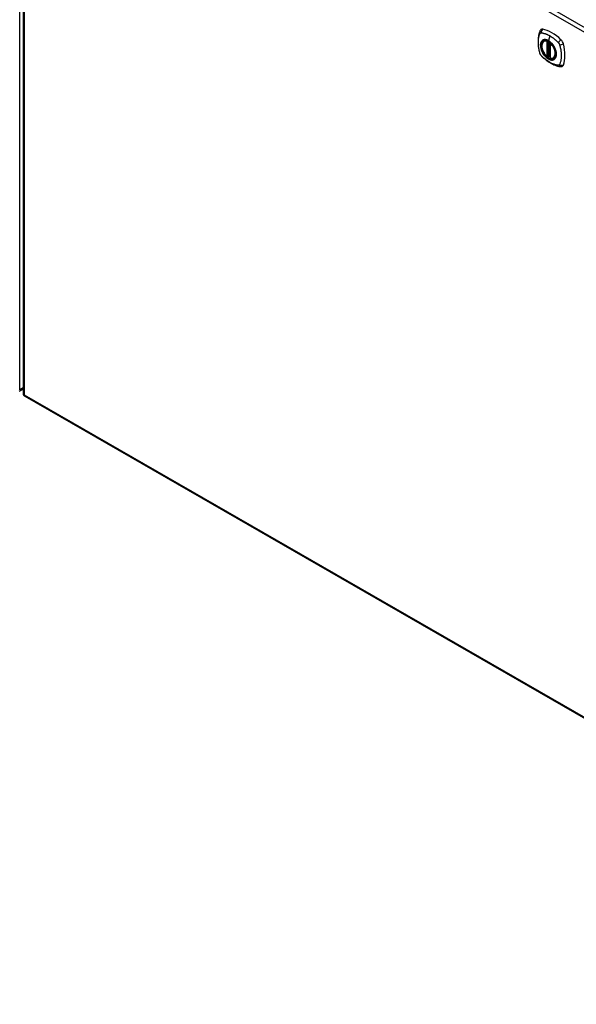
# Model space of a CAD drawing. Header units: inches. Extents: x 14 to 456, y 41 to 215.
# Tile 151 of 154: x 421 to 439, y 149 to 181. Entities that reach past the tile are written whole.
import ezdxf

# ---------------------------------------------------------------- set-up
doc = ezdxf.new("R2010")
doc.units = ezdxf.units.IN
doc.header["$MEASUREMENT"] = 0
doc.layers.add('Visible Edges(ANSI)', color=7, linetype='Continuous', lineweight=25)
doc.layers.add('Visible Tangent Edges(ANSI)', color=7, linetype='Continuous', lineweight=25)

msp = doc.modelspace()

# ---------------------------------------------------------------- linework, layer by layer
at = {"layer": 'Visible Edges(ANSI)'}
for p, q in [((421.095, 190.647), (421.095, 168.802)), ((437.69, 180.04), (437.701, 180.046)), ((437.885, 179.979), (437.885, 179.5)), ((437.816, 179.556), (437.802, 179.548)), ((437.831, 179.553), (437.829, 179.555)), ((437.885, 179.576), (437.844, 179.552)), ((438.002, 179.497), (438.013, 179.503)), ((420.964, 168.877), (421.095, 168.953)), ((421.145, 168.716), (454.807, 149.332))]:
    msp.add_line(p, q, dxfattribs=at)
at = {"layer": 'Visible Edges(ANSI)', "flags": 128}
for points in [[(437.556, 180.349), (437.548, 180.327), (437.542, 180.308), (437.537, 180.289), (437.532, 180.27), (437.528, 180.252), (437.523, 180.232), (437.516, 180.192), (437.51, 180.151), (437.506, 180.11), (437.504, 180.068), (437.503, 180.025), (437.504, 179.981), (437.506, 179.937), (437.51, 179.892), (437.516, 179.848), (437.523, 179.802), (437.531, 179.757), (437.541, 179.711), (437.546, 179.688), (437.549, 179.676), (437.553, 179.662)], [(437.594, 180.405), (437.581, 180.391), (437.571, 180.377), (437.562, 180.363), (437.556, 180.349)], [(437.788, 179.549), (437.774, 179.562), (437.761, 179.575), (437.747, 179.589), (437.734, 179.604), (437.722, 179.62), (437.71, 179.636), (437.699, 179.653), (437.688, 179.671), (437.678, 179.688), (437.669, 179.706), (437.66, 179.725), (437.652, 179.743), (437.645, 179.762), (437.639, 179.781), (437.634, 179.799), (437.63, 179.818), (437.626, 179.836), (437.624, 179.854), (437.622, 179.872), (437.621, 179.889), (437.622, 179.906), (437.623, 179.922), (437.626, 179.938), (437.629, 179.953), (437.633, 179.967), (437.638, 179.98), (437.645, 179.993), (437.652, 180.004), (437.66, 180.015), (437.669, 180.024), (437.679, 180.033), (437.69, 180.04)], [(437.944, 179.958), (437.962, 179.936), (437.98, 179.913), (437.996, 179.889), (438.012, 179.863), (438.026, 179.838), (438.038, 179.811), (438.05, 179.785), (438.059, 179.758)], [(437.553, 179.662), (437.557, 179.649), (437.562, 179.636), (437.568, 179.623), (437.575, 179.611), (437.582, 179.599), (437.59, 179.587), (437.599, 179.576), (437.609, 179.566)], [(437.609, 179.566), (437.618, 179.556), (437.628, 179.547), (437.645, 179.53), (437.679, 179.5), (437.715, 179.47), (437.751, 179.441), (437.787, 179.414), (437.823, 179.388), (437.86, 179.364), (437.898, 179.342), (437.935, 179.321), (437.973, 179.302), (438.011, 179.285), (438.049, 179.27), (438.087, 179.256), (438.126, 179.244), (438.164, 179.235), (438.183, 179.231), (438.193, 179.229), (438.204, 179.227)], [(437.829, 179.555), (437.826, 179.556), (437.823, 179.557), (437.819, 179.557), (437.816, 179.556)], [(438.002, 179.497), (437.991, 179.491), (437.978, 179.487), (437.965, 179.484), (437.951, 179.482), (437.937, 179.482), (437.923, 179.483), (437.908, 179.485), (437.893, 179.489)], [(438.204, 179.227), (438.219, 179.225), (438.236, 179.225), (438.253, 179.227), (438.271, 179.231)]]:
    msp.add_lwpolyline(points, dxfattribs=at)
at = {"layer": 'Visible Edges(ANSI)'}
for centre, radius, start, end in [((437.896, 179.979), 0.0118, 137.2248, 180), ((437.796, 179.558), 0.0118, 229.4263, 299.936), ((437.838, 179.563), 0.0118, 232.2158, 299.936), ((437.896, 179.5), 0.0118, 180, 253.542), ((421.194, 168.802), 0.099, 180, 240.064)]:
    msp.add_arc(centre, radius, start, end, dxfattribs=at)
for centre, major_axis, start_param, end_param in [((437.693, 180.259), (-0.088, 0.154), 5.827357, 6.408431), ((437.944, 179.261), (-0.639, 1.109), 5.172085, 5.827357), ((437.839, 179.764), (0.157, -0.273), 2.362013, 7.062765), ((438.195, 179.97), (0.088, -0.154), 1.114968, 2.030492), ((437.457, 180.105), (-0.639, 1.109), 3.601288, 4.256561), ((438.195, 179.39), (0.088, -0.154), 6.157956, 6.742881)]:
    msp.add_ellipse(centre, major_axis=major_axis, ratio=0.578093, start_param=start_param, end_param=end_param, dxfattribs=at)
msp.add_ellipse((437.836, 179.762), major_axis=(-0.16, 0.277), ratio=0.578093, dxfattribs=at)
at = {"layer": 'Visible Tangent Edges(ANSI)'}
for p, q in [((420.985, 168.923), (420.985, 190.767)), ((454.786, 171.222), (421.124, 190.607)), ((421.124, 190.607), (421.124, 168.762)), ((421.194, 190.728), (454.856, 171.343)), ((437.879, 180.209), (437.835, 180.054)), ((437.788, 180.032), (437.788, 179.553)), ((437.804, 180.032), (437.811, 180.036)), ((437.804, 179.553), (437.804, 180.032)), ((437.816, 180.034), (437.816, 179.56)), ((437.831, 179.56), (437.831, 180.026)), ((437.846, 179.558), (437.846, 180.018)), ((437.888, 179.495), (437.888, 179.974)), ((437.816, 179.56), (437.804, 179.553)), ((437.885, 179.58), (437.846, 179.558)), ((421.095, 168.986), (420.985, 168.923)), ((421.124, 168.762), (454.786, 149.377))]:
    msp.add_line(p, q, dxfattribs=at)
at = {"layer": 'Visible Tangent Edges(ANSI)', "flags": 128}
for points in [[(437.566, 179.648), (437.557, 179.681), (437.549, 179.711), (437.543, 179.74), (437.537, 179.77), (437.531, 179.799), (437.527, 179.828), (437.522, 179.857), (437.519, 179.886), (437.517, 179.914), (437.515, 179.942), (437.514, 179.97), (437.513, 179.997), (437.514, 180.024), (437.515, 180.05), (437.517, 180.076), (437.519, 180.101), (437.522, 180.126), (437.526, 180.15), (437.531, 180.173), (437.537, 180.196), (437.543, 180.219), (437.549, 180.24), (437.557, 180.262), (437.566, 180.283)], [(437.566, 180.283), (437.567, 180.284), (437.567, 180.285), (437.568, 180.286), (437.568, 180.287), (437.569, 180.287), (437.569, 180.288), (437.57, 180.289), (437.571, 180.29), (437.571, 180.29), (437.572, 180.291), (437.572, 180.292), (437.573, 180.293), (437.574, 180.293), (437.574, 180.294), (437.575, 180.295), (437.576, 180.295), (437.576, 180.296), (437.577, 180.296), (437.578, 180.297), (437.578, 180.297), (437.579, 180.298), (437.58, 180.298), (437.581, 180.299), (437.581, 180.299)], [(437.581, 180.299), (437.582, 180.3), (437.583, 180.3), (437.584, 180.301), (437.585, 180.301), (437.585, 180.301), (437.586, 180.302), (437.587, 180.302), (437.588, 180.302), (437.589, 180.303), (437.59, 180.303), (437.591, 180.303), (437.591, 180.303), (437.592, 180.303), (437.593, 180.304), (437.594, 180.304), (437.595, 180.304), (437.596, 180.304), (437.597, 180.304), (437.598, 180.304), (437.599, 180.304), (437.6, 180.304), (437.601, 180.304), (437.602, 180.304), (437.603, 180.304)], [(437.603, 180.304), (437.616, 180.304), (437.627, 180.302), (437.638, 180.3), (437.649, 180.298), (437.66, 180.296), (437.671, 180.293), (437.682, 180.29), (437.693, 180.287), (437.705, 180.284), (437.716, 180.281), (437.728, 180.277), (437.739, 180.273), (437.751, 180.269), (437.762, 180.265), (437.774, 180.261), (437.785, 180.256), (437.797, 180.251), (437.809, 180.246), (437.82, 180.24), (437.832, 180.234), (437.843, 180.229), (437.855, 180.222), (437.867, 180.216), (437.879, 180.209)], [(437.879, 180.209), (437.89, 180.203), (437.902, 180.195), (437.914, 180.188), (437.925, 180.181), (437.937, 180.173), (437.948, 180.165), (437.96, 180.157), (437.971, 180.149), (437.983, 180.14), (437.994, 180.131), (438.006, 180.122), (438.017, 180.113), (438.029, 180.104), (438.04, 180.094), (438.051, 180.085), (438.062, 180.075), (438.074, 180.065), (438.085, 180.055), (438.096, 180.045), (438.107, 180.034), (438.118, 180.024), (438.129, 180.013), (438.139, 180.002), (438.152, 179.988)], [(437.64, 180.059), (437.631, 180.051), (437.623, 180.042), (437.615, 180.032), (437.609, 180.022), (437.603, 180.01), (437.597, 179.997), (437.593, 179.984), (437.589, 179.97), (437.586, 179.955), (437.584, 179.94), (437.583, 179.924), (437.582, 179.907), (437.583, 179.89), (437.584, 179.872), (437.586, 179.854), (437.589, 179.836), (437.593, 179.818), (437.597, 179.799), (437.603, 179.78), (437.609, 179.762), (437.616, 179.743), (437.623, 179.724), (437.631, 179.706), (437.64, 179.687)], [(438.059, 179.758), (438.077, 179.689), (438.084, 179.624), (438.079, 179.565), (438.063, 179.515), (438.037, 179.477), (438.001, 179.451), (437.958, 179.441), (437.908, 179.445), (437.856, 179.463), (437.802, 179.495), (437.75, 179.54), (437.702, 179.595), (437.66, 179.657), (437.627, 179.724), (437.602, 179.793), (437.589, 179.861), (437.587, 179.924), (437.596, 179.98), (437.616, 180.025), (437.646, 180.059), (437.685, 180.078), (437.731, 180.084), (437.782, 180.074), (437.835, 180.05)], [(437.673, 180.079), (437.672, 180.078), (437.67, 180.078), (437.669, 180.077), (437.667, 180.076), (437.666, 180.076), (437.665, 180.075), (437.663, 180.074), (437.662, 180.074), (437.66, 180.073), (437.659, 180.072), (437.657, 180.071), (437.656, 180.07), (437.655, 180.07), (437.653, 180.069), (437.652, 180.068), (437.651, 180.067), (437.649, 180.066), (437.648, 180.065), (437.647, 180.064), (437.645, 180.063), (437.644, 180.062), (437.643, 180.061), (437.641, 180.06), (437.64, 180.059)], [(437.835, 180.054), (437.827, 180.058), (437.82, 180.061), (437.813, 180.065), (437.806, 180.068), (437.798, 180.071), (437.791, 180.074), (437.784, 180.077), (437.777, 180.079), (437.77, 180.081), (437.763, 180.083), (437.756, 180.084), (437.749, 180.085), (437.742, 180.086), (437.735, 180.087), (437.729, 180.087), (437.722, 180.088), (437.716, 180.087), (437.709, 180.087), (437.703, 180.086), (437.697, 180.085), (437.691, 180.084), (437.685, 180.083), (437.679, 180.081), (437.673, 180.079)], [(437.995, 179.893), (437.99, 179.902), (437.984, 179.91), (437.978, 179.919), (437.972, 179.927), (437.966, 179.935), (437.959, 179.943), (437.953, 179.951), (437.947, 179.958), (437.94, 179.966), (437.934, 179.973), (437.927, 179.98), (437.92, 179.987), (437.913, 179.994), (437.906, 180), (437.899, 180.006), (437.892, 180.013), (437.885, 180.018), (437.878, 180.024), (437.871, 180.03), (437.864, 180.035), (437.856, 180.04), (437.849, 180.045), (437.842, 180.049), (437.835, 180.054)], [(437.835, 180.05), (437.84, 180.047), (437.844, 180.044), (437.849, 180.041), (437.854, 180.038), (437.859, 180.035), (437.863, 180.032), (437.868, 180.029), (437.873, 180.025), (437.877, 180.022), (437.882, 180.018), (437.886, 180.014), (437.891, 180.01), (437.896, 180.006), (437.9, 180.002), (437.905, 179.998), (437.909, 179.994), (437.914, 179.99), (437.918, 179.986), (437.923, 179.981), (437.927, 179.977), (437.931, 179.972), (437.936, 179.968), (437.94, 179.963), (437.944, 179.958)], [(438.029, 179.836), (438.027, 179.838), (438.026, 179.841), (438.025, 179.843), (438.023, 179.846), (438.022, 179.848), (438.021, 179.851), (438.019, 179.853), (438.018, 179.855), (438.017, 179.858), (438.015, 179.86), (438.014, 179.863), (438.013, 179.865), (438.011, 179.867), (438.01, 179.87), (438.008, 179.872), (438.007, 179.875), (438.006, 179.877), (438.004, 179.879), (438.003, 179.882), (438.001, 179.884), (438, 179.886), (437.998, 179.889), (437.997, 179.891), (437.995, 179.893)], [(438.152, 179.988), (438.154, 179.986), (438.156, 179.983), (438.158, 179.981), (438.16, 179.979), (438.162, 179.976), (438.164, 179.974), (438.165, 179.971), (438.167, 179.969), (438.169, 179.966), (438.17, 179.964), (438.172, 179.961), (438.174, 179.958), (438.175, 179.956), (438.177, 179.953), (438.178, 179.95), (438.179, 179.948), (438.181, 179.945), (438.182, 179.942), (438.183, 179.939), (438.184, 179.936), (438.186, 179.933), (438.187, 179.931), (438.188, 179.928), (438.189, 179.925)], [(438.189, 179.925), (438.198, 179.892), (438.206, 179.862), (438.213, 179.833), (438.219, 179.803), (438.225, 179.774), (438.23, 179.745), (438.234, 179.716), (438.237, 179.688), (438.24, 179.659), (438.242, 179.631), (438.243, 179.604), (438.244, 179.577), (438.243, 179.55), (438.242, 179.523), (438.24, 179.498), (438.237, 179.472), (438.234, 179.448), (438.23, 179.423), (438.225, 179.4), (438.219, 179.377), (438.213, 179.354), (438.206, 179.333), (438.198, 179.311), (438.189, 179.29)], [(437.603, 179.585), (437.601, 179.587), (437.599, 179.59), (437.597, 179.592), (437.595, 179.594), (437.593, 179.597), (437.591, 179.599), (437.59, 179.602), (437.588, 179.604), (437.586, 179.607), (437.585, 179.609), (437.583, 179.612), (437.581, 179.615), (437.58, 179.617), (437.578, 179.62), (437.577, 179.623), (437.576, 179.626), (437.574, 179.628), (437.573, 179.631), (437.572, 179.634), (437.571, 179.637), (437.569, 179.639), (437.568, 179.642), (437.567, 179.645), (437.566, 179.648)], [(438.152, 179.269), (438.129, 179.271), (438.107, 179.275), (438.085, 179.28), (438.062, 179.286), (438.04, 179.293), (438.017, 179.3), (437.994, 179.309), (437.972, 179.318), (437.948, 179.328), (437.925, 179.34), (437.902, 179.352), (437.879, 179.365), (437.855, 179.379), (437.832, 179.393), (437.809, 179.409), (437.785, 179.425), (437.762, 179.442), (437.739, 179.46), (437.716, 179.479), (437.693, 179.498), (437.671, 179.518), (437.649, 179.539), (437.627, 179.56), (437.603, 179.585)], [(437.64, 179.687), (437.641, 179.685), (437.643, 179.682), (437.644, 179.68), (437.645, 179.678), (437.647, 179.675), (437.648, 179.673), (437.649, 179.67), (437.651, 179.668), (437.652, 179.665), (437.653, 179.663), (437.655, 179.661), (437.656, 179.658), (437.657, 179.656), (437.659, 179.653), (437.66, 179.651), (437.662, 179.649), (437.663, 179.646), (437.665, 179.644), (437.666, 179.641), (437.667, 179.639), (437.669, 179.637), (437.67, 179.634), (437.672, 179.632), (437.673, 179.63)], [(437.673, 179.63), (437.685, 179.613), (437.697, 179.596), (437.709, 179.581), (437.722, 179.565), (437.735, 179.551), (437.749, 179.537), (437.763, 179.523), (437.777, 179.511), (437.791, 179.499), (437.806, 179.489), (437.82, 179.479), (437.835, 179.47), (437.849, 179.462), (437.864, 179.455), (437.878, 179.449), (437.892, 179.445), (437.906, 179.441), (437.92, 179.438), (437.934, 179.436), (437.947, 179.436), (437.96, 179.436), (437.972, 179.438), (437.984, 179.441), (437.995, 179.444)], [(437.816, 179.558), (437.816, 179.558), (437.815, 179.558), (437.815, 179.558), (437.815, 179.557), (437.815, 179.557), (437.815, 179.557), (437.815, 179.557), (437.815, 179.557), (437.815, 179.557), (437.815, 179.557), (437.815, 179.556), (437.815, 179.556), (437.815, 179.556), (437.815, 179.556), (437.815, 179.556), (437.815, 179.556), (437.815, 179.556), (437.815, 179.556), (437.815, 179.556), (437.815, 179.556), (437.815, 179.556), (437.816, 179.556), (437.816, 179.556), (437.816, 179.556)], [(437.816, 179.56), (437.816, 179.56), (437.816, 179.56), (437.816, 179.56), (437.816, 179.56), (437.816, 179.559), (437.816, 179.559), (437.816, 179.559), (437.816, 179.559), (437.816, 179.559), (437.816, 179.559), (437.816, 179.559), (437.816, 179.559), (437.816, 179.559), (437.816, 179.559), (437.816, 179.559), (437.816, 179.559), (437.816, 179.559), (437.816, 179.559), (437.816, 179.558), (437.816, 179.558), (437.816, 179.558), (437.816, 179.558), (437.816, 179.558), (437.816, 179.558)], [(437.816, 179.556), (437.816, 179.556), (437.816, 179.556), (437.816, 179.556), (437.816, 179.556), (437.816, 179.556), (437.816, 179.556), (437.816, 179.556), (437.816, 179.556), (437.816, 179.556), (437.816, 179.556), (437.816, 179.556), (437.816, 179.556), (437.816, 179.556), (437.816, 179.556), (437.816, 179.556), (437.816, 179.556), (437.816, 179.556), (437.816, 179.556), (437.816, 179.556), (437.816, 179.556), (437.816, 179.556), (437.816, 179.556), (437.816, 179.556), (437.816, 179.556)], [(437.829, 179.555), (437.829, 179.555), (437.829, 179.555), (437.829, 179.555), (437.829, 179.555), (437.829, 179.555), (437.829, 179.555), (437.829, 179.555), (437.829, 179.555), (437.829, 179.555), (437.829, 179.555), (437.829, 179.554), (437.829, 179.554), (437.829, 179.554), (437.829, 179.554), (437.829, 179.554), (437.829, 179.554), (437.83, 179.554), (437.83, 179.554), (437.83, 179.554), (437.83, 179.554), (437.83, 179.554), (437.83, 179.554), (437.83, 179.554), (437.83, 179.554)], [(437.83, 179.554), (437.83, 179.554), (437.83, 179.554), (437.83, 179.554), (437.83, 179.554), (437.83, 179.555), (437.83, 179.555), (437.83, 179.555), (437.83, 179.555), (437.83, 179.555), (437.83, 179.555), (437.83, 179.555), (437.83, 179.555), (437.83, 179.555), (437.83, 179.555), (437.83, 179.556), (437.831, 179.556), (437.831, 179.556), (437.831, 179.556), (437.831, 179.556), (437.831, 179.556), (437.831, 179.557), (437.831, 179.557), (437.831, 179.557), (437.831, 179.557)], [(437.831, 179.557), (437.831, 179.557), (437.831, 179.557), (437.831, 179.558), (437.831, 179.558), (437.831, 179.558), (437.831, 179.558), (437.831, 179.558), (437.831, 179.558), (437.831, 179.558), (437.831, 179.559), (437.831, 179.559), (437.831, 179.559), (437.831, 179.559), (437.831, 179.559), (437.831, 179.559), (437.831, 179.559), (437.831, 179.56), (437.831, 179.56), (437.831, 179.56), (437.831, 179.56), (437.831, 179.56), (437.831, 179.56), (437.831, 179.56), (437.831, 179.56)], [(438.029, 179.464), (438.038, 179.472), (438.046, 179.481), (438.053, 179.491), (438.06, 179.502), (438.066, 179.514), (438.072, 179.526), (438.076, 179.54), (438.08, 179.554), (438.083, 179.568), (438.085, 179.584), (438.087, 179.6), (438.087, 179.616), (438.087, 179.634), (438.085, 179.651), (438.083, 179.669), (438.08, 179.687), (438.076, 179.706), (438.072, 179.724), (438.066, 179.743), (438.06, 179.762), (438.053, 179.78), (438.046, 179.799), (438.038, 179.818), (438.029, 179.836)], [(437.995, 179.444), (437.997, 179.445), (437.998, 179.446), (438, 179.446), (438.001, 179.447), (438.003, 179.448), (438.004, 179.448), (438.006, 179.449), (438.007, 179.45), (438.008, 179.45), (438.01, 179.451), (438.011, 179.452), (438.013, 179.453), (438.014, 179.454), (438.015, 179.454), (438.017, 179.455), (438.018, 179.456), (438.019, 179.457), (438.021, 179.458), (438.022, 179.459), (438.023, 179.46), (438.025, 179.461), (438.026, 179.462), (438.027, 179.463), (438.029, 179.464)], [(438.189, 179.29), (438.188, 179.288), (438.187, 179.286), (438.186, 179.285), (438.184, 179.283), (438.183, 179.282), (438.182, 179.28), (438.181, 179.279), (438.179, 179.278), (438.178, 179.277), (438.177, 179.276), (438.175, 179.275), (438.174, 179.274), (438.172, 179.273), (438.171, 179.272), (438.169, 179.271), (438.167, 179.271), (438.165, 179.27), (438.164, 179.27), (438.162, 179.269), (438.16, 179.269), (438.158, 179.269), (438.156, 179.269), (438.154, 179.269), (438.152, 179.269)]]:
    msp.add_lwpolyline(points, dxfattribs=at)
at = {"layer": 'Visible Tangent Edges(ANSI)'}
for centre, major_axis, ratio, start_param, end_param in [((437.666, 180.307), (-0.11, 0.042), 0.703309, 0, 0.764267), ((437.693, 180.322), (0.026, 0.115), 0.753973, 0.758368, 1.895638), ((437.838, 179.764), (-0.173, 0.3), 0.578093, 5.049679, 10.658285), ((437.838, 179.764), (-0.15, 0.261), 0.578093, 5.737686, 8.403348), ((437.846, 179.768), (-0.156, 0.271), 0.578093, 6.165882, 6.283185), ((437.796, 180.037), (-0.0033, -0.0113), 0.697548, 4.260322, 5.344494), ((437.796, 180.037), (-0.0118, 0), 0.575862, 0.785398, 2.356194), ((437.796, 180.037), (0.0059, -0.0102), 0.578093, 0.787332, 1.523057), ((437.838, 180.054), (-0.00246, -0.00426), 0.578093, 5.124962, 6.139355), ((437.896, 179.979), (-0.0118, 0), 0.575862, 0, 0.785398), ((437.896, 179.979), (0.00768, 0.00897), 0.426057, 1.534849, 2.448406), ((437.838, 179.764), (0.15, -0.261), 0.578093, 5.737686, 8.403348), ((438.223, 180.017), (0.0787, 0.0881), 0.342407, 1.057534, 2.194805), ((438.25, 179.971), (0.116, 0.024), 0.339589, 4.087332, 5.224602), ((437.666, 179.695), (-0.114, -0.032), 0.388839, 0, 0.392668), ((437.693, 179.648), (-0.0848, -0.0822), 0.391657, 5.889683, 6.283185), ((437.824, 179.555), (-0.0118, 0), 0.575862, 4.088863, 5.497787), ((437.824, 179.552), (-0.0116, 0.0022), 0.652556, 4.188914, 5.615495), ((437.822, 179.546), (-0.00924, 0.00735), 0.983585, 4.628275, 5.94423), ((437.838, 179.563), (-0.00724, -0.00933), 0.471826, 6.077811, 6.283185), ((437.838, 179.563), (0.0118, 0), 0.575862, 4.073452, 5.497787), ((437.838, 179.563), (0.0059, -0.0102), 0.578093, 0, 0.787332), ((437.796, 179.558), (-0.00768, -0.00897), 0.426057, 5.589999, 6.283185), ((437.796, 179.558), (0.0118, 0), 0.575862, 3.926991, 5.497787), ((437.796, 179.558), (0.0059, -0.0102), 0.578093, 0, 0.787332), ((437.896, 179.5), (-0.0118, 0), 0.575862, 0, 0.785398), ((437.896, 179.5), (-0.0033, -0.0113), 0.697548, 5.344494, 6.283185), ((437.846, 179.768), (0.156, -0.271), 0.578093, 0, 0.117303), ((438.223, 179.343), (-0.019, -0.117), 0.704723, 5.515471, 6.283185), ((438.25, 179.359), (0.113, -0.034), 0.752559, 4.384035, 5.521305), ((421.194, 168.802), (-0.099, 0), 0.575862, 0, 0.785398), ((421.194, 168.802), (-0.0494, -0.0858), 0.578093, 5.495853, 6.283185)]:
    msp.add_ellipse(centre, major_axis=major_axis, ratio=ratio, start_param=start_param, end_param=end_param, dxfattribs=at)
for centre, major_axis in [((437.839, 179.764), (0.171, -0.297)), ((437.836, 179.762), (-0.162, 0.282)), ((437.836, 179.762), (0.162, -0.281))]:
    msp.add_ellipse(centre, major_axis=major_axis, ratio=0.578093, dxfattribs=at)

doc.saveas('drawing.dxf')
